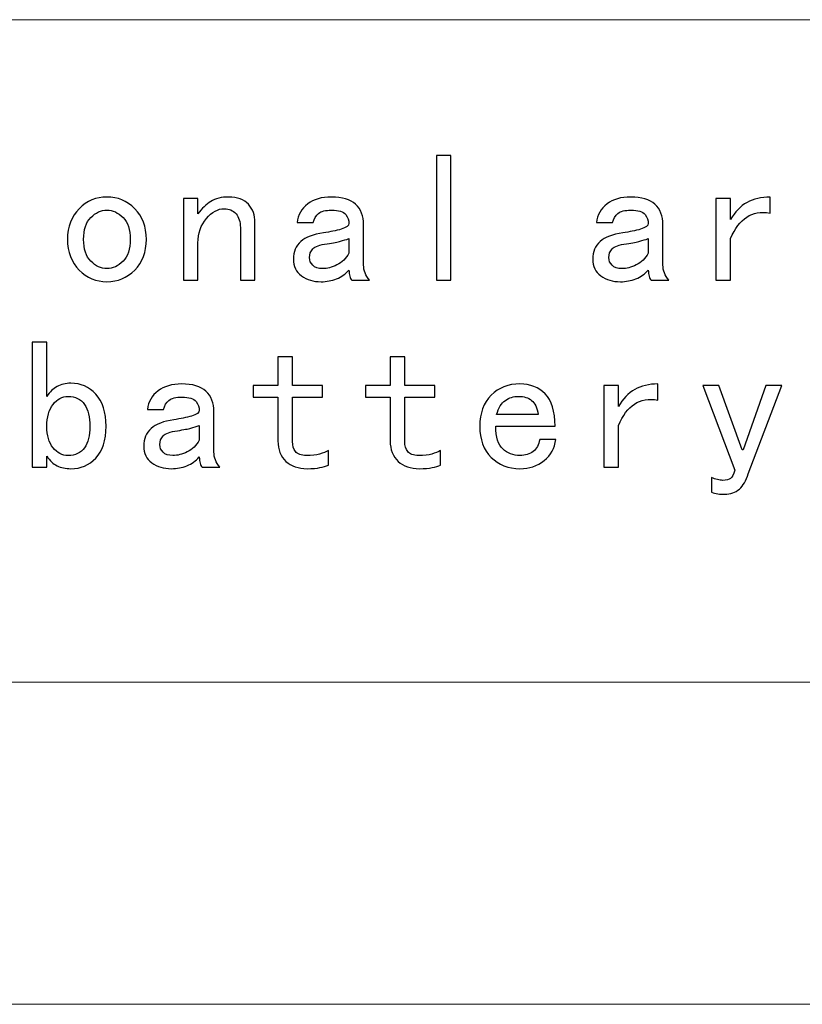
# Model space of a CAD drawing. Header units: millimetres. Extents: x -594 to 595, y -419 to 422.
# Tile 58 of 124: x -78 to -49, y 7 to 45. Entities that reach past the tile are written whole.
import ezdxf
from ezdxf.lldxf.tags import DXFTag

# ---------------------------------------------------------------- set-up
doc = ezdxf.new("R2010")
doc.units = ezdxf.units.MM
doc.header["$MEASUREMENT"] = 0
doc.layers.add('layer 1', color=7, linetype='Continuous')
tags = doc.linetypes.add('New Line180', pattern=[0.5, 0.2, -0.3]).pattern_tags.tags
tags[6:7] = [DXFTag(74, 4), DXFTag(75, 0), DXFTag(340, '0'), DXFTag(46, 1.0), DXFTag(50, 0.0), DXFTag(44, 0.0), DXFTag(45, 0.0)]
tags[4:5] = [DXFTag(74, 4), DXFTag(75, 0), DXFTag(340, '0'), DXFTag(46, 1.0), DXFTag(50, 0.0), DXFTag(44, 0.0), DXFTag(45, 0.0)]

msp = doc.modelspace()

# ---------------------------------------------------------------- linework, layer by layer
at = {"layer": 'layer 1', "color": 250, "linetype": 'New Line180', "lineweight": 20}
msp.add_open_spline([(-28.9669, 44.6382), (-28.9669, 44.6382), (-96.4305, 44.6382), (-96.4305, 44.6382), (-96.4305, 44.6382), (-96.4305, 44.6382), (-96.4305, 19.6382), (-96.4305, 19.6382), (-96.4305, 19.6382), (-96.4305, 19.6382), (-28.9669, 19.6382), (-28.9669, 19.6382), (-28.9669, 19.6382), (-28.9669, 19.6382), (-28.9669, 44.6382), (-28.9669, 44.6382)], degree=3, knots=[0, 0, 0, 0, 0.2, 0.2, 0.2, 0.2, 0.4, 0.4, 0.4, 0.4, 0.6, 0.6, 0.6, 0.6, 1, 1, 1, 1], dxfattribs=at)
at = {"layer": 'layer 1', "color": 250}
for points, knots in [([(-62.1371, 34.8043), (-62.1371, 34.8043), (-62.6886, 34.8043), (-62.6886, 34.8043), (-62.6886, 34.8043), (-62.6886, 34.8043), (-62.6886, 39.5174), (-62.6886, 39.5174), (-62.6886, 39.5174), (-62.6886, 39.5174), (-62.1371, 39.5174), (-62.1371, 39.5174), (-62.1371, 39.5174), (-62.1371, 39.5174), (-62.1371, 34.8043), (-62.1371, 34.8043)], [0, 0, 0, 0, 0.2, 0.2, 0.2, 0.2, 0.4, 0.4, 0.4, 0.4, 0.6, 0.6, 0.6, 0.6, 1, 1, 1, 1]), ([(-73.6249, 36.3483), (-73.6249, 35.8697), (-73.7719, 35.484), (-74.0659, 35.19), (-74.0659, 35.19), (-74.3598, 34.896), (-74.7091, 34.749), (-75.1124, 34.749), (-75.1124, 34.749), (-75.517, 34.749), (-75.8662, 34.896), (-76.1602, 35.19), (-76.1602, 35.19), (-76.4542, 35.484), (-76.6012, 35.8697), (-76.6012, 36.3483), (-76.6012, 36.3483), (-76.6012, 36.8257), (-76.4542, 37.2114), (-76.1602, 37.5054), (-76.1602, 37.5054), (-75.8662, 37.7994), (-75.517, 37.9464), (-75.1124, 37.9464), (-75.1124, 37.9464), (-74.7091, 37.9464), (-74.3598, 37.7994), (-74.0659, 37.5054), (-74.0659, 37.5054), (-73.7719, 37.2114), (-73.6249, 36.8257), (-73.6249, 36.3483)], [0, 0, 0, 0, 0.1111111, 0.1111111, 0.1111111, 0.1111111, 0.2222222, 0.2222222, 0.2222222, 0.2222222, 0.3333333, 0.3333333, 0.3333333, 0.3333333, 0.4444444, 0.4444444, 0.4444444, 0.4444444, 0.5555556, 0.5555556, 0.5555556, 0.5555556, 0.6666667, 0.6666667, 0.6666667, 0.6666667, 0.7777778, 0.7777778, 0.7777778, 0.7777778, 1, 1, 1, 1]), ([(-69.5291, 34.8043), (-69.5291, 34.8043), (-70.0806, 34.8043), (-70.0806, 34.8043), (-70.0806, 34.8043), (-70.0806, 34.8043), (-70.0806, 36.7893), (-70.0806, 36.7893), (-70.0806, 36.7893), (-70.0806, 37.0092), (-70.1359, 37.1844), (-70.2452, 37.3126), (-70.2452, 37.3126), (-70.3558, 37.4407), (-70.5027, 37.5054), (-70.6862, 37.5054), (-70.6862, 37.5054), (-70.9249, 37.5054), (-71.1507, 37.3819), (-71.3624, 37.1338), (-71.3624, 37.1338), (-71.5728, 36.8857), (-71.6787, 36.5776), (-71.6787, 36.2107), (-71.6787, 36.2107), (-71.6787, 36.2107), (-71.6787, 34.8043), (-71.6787, 34.8043), (-71.6787, 34.8043), (-71.6787, 34.8043), (-72.2302, 34.8043), (-72.2302, 34.8043), (-72.2302, 34.8043), (-72.2302, 34.8043), (-72.2302, 37.8911), (-72.2302, 37.8911), (-72.2302, 37.8911), (-72.2302, 37.8911), (-71.6787, 37.8911), (-71.6787, 37.8911), (-71.6787, 37.8911), (-71.6787, 37.8911), (-71.6787, 37.3126), (-71.6787, 37.3126), (-71.6787, 37.3126), (-71.5317, 37.5148), (-71.3706, 37.6712), (-71.1965, 37.7806), (-71.1965, 37.7806), (-71.0225, 37.8911), (-70.7967, 37.9464), (-70.5216, 37.9464), (-70.5216, 37.9464), (-70.1899, 37.9464), (-69.943, 37.8547), (-69.7772, 37.6712), (-69.7772, 37.6712), (-69.6114, 37.4866), (-69.5291, 37.2573), (-69.5291, 36.9821), (-69.5291, 36.9821), (-69.5291, 36.9821), (-69.5291, 34.8043), (-69.5291, 34.8043)], [0, 0, 0, 0, 0.0588235, 0.0588235, 0.0588235, 0.0588235, 0.1176471, 0.1176471, 0.1176471, 0.1176471, 0.1764706, 0.1764706, 0.1764706, 0.1764706, 0.2352941, 0.2352941, 0.2352941, 0.2352941, 0.2941176, 0.2941176, 0.2941176, 0.2941176, 0.3529412, 0.3529412, 0.3529412, 0.3529412, 0.4117647, 0.4117647, 0.4117647, 0.4117647, 0.4705882, 0.4705882, 0.4705882, 0.4705882, 0.5294118, 0.5294118, 0.5294118, 0.5294118, 0.5882353, 0.5882353, 0.5882353, 0.5882353, 0.6470588, 0.6470588, 0.6470588, 0.6470588, 0.7058824, 0.7058824, 0.7058824, 0.7058824, 0.7647059, 0.7647059, 0.7647059, 0.7647059, 0.8235294, 0.8235294, 0.8235294, 0.8235294, 0.8823529, 0.8823529, 0.8823529, 0.8823529, 1, 1, 1, 1]), ([(-65.2134, 34.8043), (-65.2134, 34.8043), (-65.8742, 34.8043), (-65.8742, 34.8043), (-65.8742, 34.8043), (-65.9107, 34.8407), (-65.9389, 34.8913), (-65.9565, 34.956), (-65.9565, 34.956), (-65.9754, 35.0207), (-65.9848, 35.0983), (-65.9848, 35.19), (-65.9848, 35.19), (-66.1129, 35.043), (-66.2693, 34.9336), (-66.4528, 34.8596), (-66.4528, 34.8596), (-66.6374, 34.7866), (-66.8303, 34.749), (-67.0325, 34.749), (-67.0325, 34.749), (-67.3265, 34.749), (-67.5735, 34.8231), (-67.7757, 34.9701), (-67.7757, 34.9701), (-67.978, 35.1171), (-68.0791, 35.3288), (-68.0791, 35.6039), (-68.0791, 35.6039), (-68.0791, 35.8791), (-67.9874, 36.1002), (-67.8039, 36.2648), (-67.8039, 36.2648), (-67.6205, 36.4306), (-67.3347, 36.5411), (-66.949, 36.5964), (-66.949, 36.5964), (-66.6915, 36.6329), (-66.4669, 36.6787), (-66.2741, 36.734), (-66.2741, 36.734), (-66.0812, 36.7893), (-65.9848, 36.8622), (-65.9848, 36.9539), (-65.9848, 36.9539), (-65.9848, 37.0644), (-66.0259, 37.175), (-66.1082, 37.2855), (-66.1082, 37.2855), (-66.1917, 37.3949), (-66.3705, 37.4501), (-66.6456, 37.4501), (-66.6456, 37.4501), (-66.8667, 37.4501), (-67.0278, 37.409), (-67.129, 37.3267), (-67.129, 37.3267), (-67.2301, 37.2432), (-67.2983, 37.1291), (-67.3347, 36.9821), (-67.3347, 36.9821), (-67.3347, 36.9821), (-67.9415, 36.9821), (-67.9415, 36.9821), (-67.9415, 36.9821), (-67.9051, 37.2761), (-67.771, 37.5101), (-67.5417, 37.6841), (-67.5417, 37.6841), (-67.3124, 37.8594), (-67.0137, 37.9464), (-66.6456, 37.9464), (-66.6456, 37.9464), (-66.2423, 37.9464), (-65.9389, 37.8547), (-65.7366, 37.6712), (-65.7366, 37.6712), (-65.5344, 37.4866), (-65.4333, 37.2302), (-65.4333, 36.8986), (-65.4333, 36.8986), (-65.4333, 36.8986), (-65.4333, 35.3828), (-65.4333, 35.3828), (-65.4333, 35.3828), (-65.4333, 35.2735), (-65.4156, 35.1724), (-65.378, 35.0806), (-65.378, 35.0806), (-65.3415, 34.9877), (-65.2863, 34.896), (-65.2134, 34.8043)], [0, 0, 0, 0, 0.0416667, 0.0416667, 0.0416667, 0.0416667, 0.0833333, 0.0833333, 0.0833333, 0.0833333, 0.125, 0.125, 0.125, 0.125, 0.1666667, 0.1666667, 0.1666667, 0.1666667, 0.2083333, 0.2083333, 0.2083333, 0.2083333, 0.25, 0.25, 0.25, 0.25, 0.2916667, 0.2916667, 0.2916667, 0.2916667, 0.3333333, 0.3333333, 0.3333333, 0.3333333, 0.375, 0.375, 0.375, 0.375, 0.4166667, 0.4166667, 0.4166667, 0.4166667, 0.4583333, 0.4583333, 0.4583333, 0.4583333, 0.5, 0.5, 0.5, 0.5, 0.5416667, 0.5416667, 0.5416667, 0.5416667, 0.5833333, 0.5833333, 0.5833333, 0.5833333, 0.625, 0.625, 0.625, 0.625, 0.6666667, 0.6666667, 0.6666667, 0.6666667, 0.7083333, 0.7083333, 0.7083333, 0.7083333, 0.75, 0.75, 0.75, 0.75, 0.7916667, 0.7916667, 0.7916667, 0.7916667, 0.8333333, 0.8333333, 0.8333333, 0.8333333, 0.875, 0.875, 0.875, 0.875, 0.9166667, 0.9166667, 0.9166667, 0.9166667, 1, 1, 1, 1]), ([(-53.9244, 34.8043), (-53.9244, 34.8043), (-54.5852, 34.8043), (-54.5852, 34.8043), (-54.5852, 34.8043), (-54.6217, 34.8407), (-54.6499, 34.8913), (-54.6675, 34.956), (-54.6675, 34.956), (-54.6864, 35.0207), (-54.6958, 35.0983), (-54.6958, 35.19), (-54.6958, 35.19), (-54.8239, 35.043), (-54.9803, 34.9336), (-55.1638, 34.8596), (-55.1638, 34.8596), (-55.3484, 34.7866), (-55.5413, 34.749), (-55.7435, 34.749), (-55.7435, 34.749), (-56.0375, 34.749), (-56.2845, 34.8231), (-56.4867, 34.9701), (-56.4867, 34.9701), (-56.689, 35.1171), (-56.7901, 35.3288), (-56.7901, 35.6039), (-56.7901, 35.6039), (-56.7901, 35.8791), (-56.6984, 36.1002), (-56.5149, 36.2648), (-56.5149, 36.2648), (-56.3315, 36.4306), (-56.0457, 36.5411), (-55.66, 36.5964), (-55.66, 36.5964), (-55.4025, 36.6329), (-55.1779, 36.6787), (-54.9851, 36.734), (-54.9851, 36.734), (-54.7922, 36.7893), (-54.6958, 36.8622), (-54.6958, 36.9539), (-54.6958, 36.9539), (-54.6958, 37.0644), (-54.7369, 37.175), (-54.8192, 37.2855), (-54.8192, 37.2855), (-54.9027, 37.3949), (-55.0815, 37.4501), (-55.3566, 37.4501), (-55.3566, 37.4501), (-55.5777, 37.4501), (-55.7388, 37.409), (-55.84, 37.3267), (-55.84, 37.3267), (-55.9411, 37.2432), (-56.0093, 37.1291), (-56.0457, 36.9821), (-56.0457, 36.9821), (-56.0457, 36.9821), (-56.6525, 36.9821), (-56.6525, 36.9821), (-56.6525, 36.9821), (-56.6161, 37.2761), (-56.482, 37.5101), (-56.2527, 37.6841), (-56.2527, 37.6841), (-56.0234, 37.8594), (-55.7247, 37.9464), (-55.3566, 37.9464), (-55.3566, 37.9464), (-54.9533, 37.9464), (-54.6499, 37.8547), (-54.4476, 37.6712), (-54.4476, 37.6712), (-54.2454, 37.4866), (-54.1443, 37.2302), (-54.1443, 36.8986), (-54.1443, 36.8986), (-54.1443, 36.8986), (-54.1443, 35.3828), (-54.1443, 35.3828), (-54.1443, 35.3828), (-54.1443, 35.2735), (-54.1266, 35.1724), (-54.089, 35.0806), (-54.089, 35.0806), (-54.0525, 34.9877), (-53.9973, 34.896), (-53.9244, 34.8043)], [0, 0, 0, 0, 0.0416667, 0.0416667, 0.0416667, 0.0416667, 0.0833333, 0.0833333, 0.0833333, 0.0833333, 0.125, 0.125, 0.125, 0.125, 0.1666667, 0.1666667, 0.1666667, 0.1666667, 0.2083333, 0.2083333, 0.2083333, 0.2083333, 0.25, 0.25, 0.25, 0.25, 0.2916667, 0.2916667, 0.2916667, 0.2916667, 0.3333333, 0.3333333, 0.3333333, 0.3333333, 0.375, 0.375, 0.375, 0.375, 0.4166667, 0.4166667, 0.4166667, 0.4166667, 0.4583333, 0.4583333, 0.4583333, 0.4583333, 0.5, 0.5, 0.5, 0.5, 0.5416667, 0.5416667, 0.5416667, 0.5416667, 0.5833333, 0.5833333, 0.5833333, 0.5833333, 0.625, 0.625, 0.625, 0.625, 0.6666667, 0.6666667, 0.6666667, 0.6666667, 0.7083333, 0.7083333, 0.7083333, 0.7083333, 0.75, 0.75, 0.75, 0.75, 0.7916667, 0.7916667, 0.7916667, 0.7916667, 0.8333333, 0.8333333, 0.8333333, 0.8333333, 0.875, 0.875, 0.875, 0.875, 0.9166667, 0.9166667, 0.9166667, 0.9166667, 1, 1, 1, 1]), ([(-50.1037, 37.3396), (-50.453, 37.3949), (-50.7469, 37.3443), (-50.9857, 37.1891), (-50.9857, 37.1891), (-51.2244, 37.0327), (-51.4266, 36.761), (-51.5924, 36.3753), (-51.5924, 36.3753), (-51.5924, 36.3753), (-51.5924, 34.8043), (-51.5924, 34.8043), (-51.5924, 34.8043), (-51.5924, 34.8043), (-52.144, 34.8043), (-52.144, 34.8043), (-52.144, 34.8043), (-52.144, 34.8043), (-52.144, 37.8911), (-52.144, 37.8911), (-52.144, 37.8911), (-52.144, 37.8911), (-51.5924, 37.8911), (-51.5924, 37.8911), (-51.5924, 37.8911), (-51.5924, 37.8911), (-51.5924, 37.0927), (-51.5924, 37.0927), (-51.5924, 37.0927), (-51.4266, 37.3866), (-51.2197, 37.6018), (-50.9727, 37.7394), (-50.9727, 37.7394), (-50.7246, 37.877), (-50.4341, 37.9464), (-50.1037, 37.9464), (-50.1037, 37.9464), (-50.1037, 37.9464), (-50.1037, 37.3396), (-50.1037, 37.3396)], [0, 0, 0, 0, 0.0909091, 0.0909091, 0.0909091, 0.0909091, 0.1818182, 0.1818182, 0.1818182, 0.1818182, 0.2727273, 0.2727273, 0.2727273, 0.2727273, 0.3636364, 0.3636364, 0.3636364, 0.3636364, 0.4545455, 0.4545455, 0.4545455, 0.4545455, 0.5454545, 0.5454545, 0.5454545, 0.5454545, 0.6363636, 0.6363636, 0.6363636, 0.6363636, 0.7272727, 0.7272727, 0.7272727, 0.7272727, 0.8181818, 0.8181818, 0.8181818, 0.8181818, 1, 1, 1, 1]), ([(-74.2305, 36.3483), (-74.2305, 36.7152), (-74.3234, 36.9915), (-74.5068, 37.175), (-74.5068, 37.175), (-74.6903, 37.3584), (-74.8925, 37.4501), (-75.1124, 37.4501), (-75.1124, 37.4501), (-75.3335, 37.4501), (-75.5358, 37.3584), (-75.7192, 37.175), (-75.7192, 37.175), (-75.9027, 36.9915), (-75.9944, 36.7152), (-75.9944, 36.3483), (-75.9944, 36.3483), (-75.9944, 35.9802), (-75.9027, 35.705), (-75.7192, 35.5216), (-75.7192, 35.5216), (-75.5358, 35.337), (-75.3335, 35.2453), (-75.1124, 35.2453), (-75.1124, 35.2453), (-74.8925, 35.2453), (-74.6903, 35.337), (-74.5068, 35.5216), (-74.5068, 35.5216), (-74.3234, 35.705), (-74.2305, 35.9802), (-74.2305, 36.3483)], [0, 0, 0, 0, 0.1111111, 0.1111111, 0.1111111, 0.1111111, 0.2222222, 0.2222222, 0.2222222, 0.2222222, 0.3333333, 0.3333333, 0.3333333, 0.3333333, 0.4444444, 0.4444444, 0.4444444, 0.4444444, 0.5555556, 0.5555556, 0.5555556, 0.5555556, 0.6666667, 0.6666667, 0.6666667, 0.6666667, 0.7777778, 0.7777778, 0.7777778, 0.7777778, 1, 1, 1, 1]), ([(-65.9848, 35.8238), (-65.9848, 35.8238), (-65.9848, 36.3753), (-65.9848, 36.3753), (-65.9848, 36.3753), (-66.0953, 36.3389), (-66.2011, 36.3071), (-66.3011, 36.2789), (-66.3011, 36.2789), (-66.4022, 36.2519), (-66.5727, 36.2189), (-66.8115, 36.1825), (-66.8115, 36.1825), (-67.0866, 36.146), (-67.2665, 36.0813), (-67.3489, 35.9896), (-67.3489, 35.9896), (-67.4312, 35.8979), (-67.4735, 35.7874), (-67.4735, 35.6592), (-67.4735, 35.6592), (-67.4735, 35.5487), (-67.4312, 35.4522), (-67.3489, 35.3699), (-67.3489, 35.3699), (-67.2665, 35.2864), (-67.1419, 35.2453), (-66.9773, 35.2453), (-66.9773, 35.2453), (-66.8115, 35.2453), (-66.6327, 35.2911), (-66.4399, 35.3828), (-66.4399, 35.3828), (-66.247, 35.4757), (-66.0953, 35.6227), (-65.9848, 35.8238)], [0, 0, 0, 0, 0.1, 0.1, 0.1, 0.1, 0.2, 0.2, 0.2, 0.2, 0.3, 0.3, 0.3, 0.3, 0.4, 0.4, 0.4, 0.4, 0.5, 0.5, 0.5, 0.5, 0.6, 0.6, 0.6, 0.6, 0.7, 0.7, 0.7, 0.7, 0.8, 0.8, 0.8, 0.8, 1, 1, 1, 1]), ([(-54.6958, 35.8238), (-54.6958, 35.8238), (-54.6958, 36.3753), (-54.6958, 36.3753), (-54.6958, 36.3753), (-54.8063, 36.3389), (-54.9121, 36.3071), (-55.0121, 36.2789), (-55.0121, 36.2789), (-55.1132, 36.2519), (-55.2837, 36.2189), (-55.5225, 36.1825), (-55.5225, 36.1825), (-55.7976, 36.146), (-55.9775, 36.0813), (-56.0599, 35.9896), (-56.0599, 35.9896), (-56.1422, 35.8979), (-56.1845, 35.7874), (-56.1845, 35.6592), (-56.1845, 35.6592), (-56.1845, 35.5487), (-56.1422, 35.4522), (-56.0599, 35.3699), (-56.0599, 35.3699), (-55.9775, 35.2864), (-55.8529, 35.2453), (-55.6883, 35.2453), (-55.6883, 35.2453), (-55.5225, 35.2453), (-55.3437, 35.2911), (-55.1509, 35.3828), (-55.1509, 35.3828), (-54.958, 35.4757), (-54.8063, 35.6227), (-54.6958, 35.8238)], [0, 0, 0, 0, 0.1, 0.1, 0.1, 0.1, 0.2, 0.2, 0.2, 0.2, 0.3, 0.3, 0.3, 0.3, 0.4, 0.4, 0.4, 0.4, 0.5, 0.5, 0.5, 0.5, 0.6, 0.6, 0.6, 0.6, 0.7, 0.7, 0.7, 0.7, 0.8, 0.8, 0.8, 0.8, 1, 1, 1, 1]), ([(-75.1466, 29.2927), (-75.1466, 28.76), (-75.2748, 28.3602), (-75.5323, 28.0932), (-75.5323, 28.0932), (-75.7887, 27.8275), (-76.1015, 27.6934), (-76.4696, 27.6934), (-76.4696, 27.6934), (-76.6706, 27.6934), (-76.8459, 27.731), (-76.9928, 27.804), (-76.9928, 27.804), (-77.1398, 27.878), (-77.268, 27.9968), (-77.3785, 28.1626), (-77.3785, 28.1626), (-77.3785, 28.1626), (-77.3785, 27.7487), (-77.3785, 27.7487), (-77.3785, 27.7487), (-77.3785, 27.7487), (-77.9301, 27.7487), (-77.9301, 27.7487), (-77.9301, 27.7487), (-77.9301, 27.7487), (-77.9301, 32.4618), (-77.9301, 32.4618), (-77.9301, 32.4618), (-77.9301, 32.4618), (-77.3785, 32.4618), (-77.3785, 32.4618), (-77.3785, 32.4618), (-77.3785, 32.4618), (-77.3785, 30.4228), (-77.3785, 30.4228), (-77.3785, 30.4228), (-77.268, 30.5874), (-77.1398, 30.712), (-76.9928, 30.7944), (-76.9928, 30.7944), (-76.8459, 30.8767), (-76.6706, 30.919), (-76.4696, 30.919), (-76.4696, 30.919), (-76.1015, 30.919), (-75.7887, 30.7802), (-75.5323, 30.5051), (-75.5323, 30.5051), (-75.2748, 30.2299), (-75.1466, 29.8254), (-75.1466, 29.2927)], [0, 0, 0, 0, 0.0714286, 0.0714286, 0.0714286, 0.0714286, 0.1428571, 0.1428571, 0.1428571, 0.1428571, 0.2142857, 0.2142857, 0.2142857, 0.2142857, 0.2857143, 0.2857143, 0.2857143, 0.2857143, 0.3571429, 0.3571429, 0.3571429, 0.3571429, 0.4285714, 0.4285714, 0.4285714, 0.4285714, 0.5, 0.5, 0.5, 0.5, 0.5714286, 0.5714286, 0.5714286, 0.5714286, 0.6428571, 0.6428571, 0.6428571, 0.6428571, 0.7142857, 0.7142857, 0.7142857, 0.7142857, 0.7857143, 0.7857143, 0.7857143, 0.7857143, 0.8571429, 0.8571429, 0.8571429, 0.8571429, 1, 1, 1, 1]), ([(-66.7621, 27.8322), (-66.8539, 27.7945), (-66.9597, 27.7628), (-67.0785, 27.7346), (-67.0785, 27.7346), (-67.1984, 27.7075), (-67.3595, 27.6934), (-67.5618, 27.6934), (-67.5618, 27.6934), (-67.8922, 27.6934), (-68.158, 27.7851), (-68.3602, 27.9698), (-68.3602, 27.9698), (-68.5625, 28.1532), (-68.6636, 28.4107), (-68.6636, 28.7412), (-68.6636, 28.7412), (-68.6636, 28.7412), (-68.6636, 30.3945), (-68.6636, 30.3945), (-68.6636, 30.3945), (-68.6636, 30.3945), (-69.6008, 30.3945), (-69.6008, 30.3945), (-69.6008, 30.3945), (-69.6008, 30.3945), (-69.6008, 30.8355), (-69.6008, 30.8355), (-69.6008, 30.8355), (-69.6008, 30.8355), (-68.6636, 30.8355), (-68.6636, 30.8355), (-68.6636, 30.8355), (-68.6636, 30.8355), (-68.6636, 31.9103), (-68.6636, 31.9103), (-68.6636, 31.9103), (-68.6636, 31.9103), (-68.1121, 31.9103), (-68.1121, 31.9103), (-68.1121, 31.9103), (-68.1121, 31.9103), (-68.1121, 30.8355), (-68.1121, 30.8355), (-68.1121, 30.8355), (-68.1121, 30.8355), (-66.982, 30.8355), (-66.982, 30.8355), (-66.982, 30.8355), (-66.982, 30.8355), (-66.982, 30.3945), (-66.982, 30.3945), (-66.982, 30.3945), (-66.982, 30.3945), (-68.1121, 30.3945), (-68.1121, 30.3945), (-68.1121, 30.3945), (-68.1121, 30.3945), (-68.1121, 28.7141), (-68.1121, 28.7141), (-68.1121, 28.7141), (-68.1121, 28.5671), (-68.0757, 28.4425), (-68.0028, 28.3414), (-68.0028, 28.3414), (-67.9287, 28.2402), (-67.7911, 28.1897), (-67.5888, 28.1897), (-67.5888, 28.1897), (-67.3866, 28.1897), (-67.2208, 28.2085), (-67.0926, 28.2449), (-67.0926, 28.2449), (-66.9644, 28.2814), (-66.8539, 28.3272), (-66.7621, 28.3825), (-66.7621, 28.3825), (-66.7621, 28.3825), (-66.7621, 27.8322), (-66.7621, 27.8322)], [0, 0, 0, 0, 0.047619, 0.047619, 0.047619, 0.047619, 0.0952381, 0.0952381, 0.0952381, 0.0952381, 0.1428571, 0.1428571, 0.1428571, 0.1428571, 0.1904762, 0.1904762, 0.1904762, 0.1904762, 0.2380952, 0.2380952, 0.2380952, 0.2380952, 0.2857143, 0.2857143, 0.2857143, 0.2857143, 0.3333333, 0.3333333, 0.3333333, 0.3333333, 0.3809524, 0.3809524, 0.3809524, 0.3809524, 0.4285714, 0.4285714, 0.4285714, 0.4285714, 0.4761905, 0.4761905, 0.4761905, 0.4761905, 0.5238095, 0.5238095, 0.5238095, 0.5238095, 0.5714286, 0.5714286, 0.5714286, 0.5714286, 0.6190476, 0.6190476, 0.6190476, 0.6190476, 0.6666667, 0.6666667, 0.6666667, 0.6666667, 0.7142857, 0.7142857, 0.7142857, 0.7142857, 0.7619048, 0.7619048, 0.7619048, 0.7619048, 0.8095238, 0.8095238, 0.8095238, 0.8095238, 0.8571429, 0.8571429, 0.8571429, 0.8571429, 0.9047619, 0.9047619, 0.9047619, 0.9047619, 1, 1, 1, 1]), ([(-62.5287, 27.8322), (-62.6205, 27.7945), (-62.7263, 27.7628), (-62.8451, 27.7346), (-62.8451, 27.7346), (-62.965, 27.7075), (-63.1261, 27.6934), (-63.3284, 27.6934), (-63.3284, 27.6934), (-63.6588, 27.6934), (-63.9246, 27.7851), (-64.1268, 27.9698), (-64.1268, 27.9698), (-64.3291, 28.1532), (-64.4302, 28.4107), (-64.4302, 28.7412), (-64.4302, 28.7412), (-64.4302, 28.7412), (-64.4302, 30.3945), (-64.4302, 30.3945), (-64.4302, 30.3945), (-64.4302, 30.3945), (-65.3674, 30.3945), (-65.3674, 30.3945), (-65.3674, 30.3945), (-65.3674, 30.3945), (-65.3674, 30.8355), (-65.3674, 30.8355), (-65.3674, 30.8355), (-65.3674, 30.8355), (-64.4302, 30.8355), (-64.4302, 30.8355), (-64.4302, 30.8355), (-64.4302, 30.8355), (-64.4302, 31.9103), (-64.4302, 31.9103), (-64.4302, 31.9103), (-64.4302, 31.9103), (-63.8787, 31.9103), (-63.8787, 31.9103), (-63.8787, 31.9103), (-63.8787, 31.9103), (-63.8787, 30.8355), (-63.8787, 30.8355), (-63.8787, 30.8355), (-63.8787, 30.8355), (-62.7486, 30.8355), (-62.7486, 30.8355), (-62.7486, 30.8355), (-62.7486, 30.8355), (-62.7486, 30.3945), (-62.7486, 30.3945), (-62.7486, 30.3945), (-62.7486, 30.3945), (-63.8787, 30.3945), (-63.8787, 30.3945), (-63.8787, 30.3945), (-63.8787, 30.3945), (-63.8787, 28.7141), (-63.8787, 28.7141), (-63.8787, 28.7141), (-63.8787, 28.5671), (-63.8423, 28.4425), (-63.7694, 28.3414), (-63.7694, 28.3414), (-63.6953, 28.2402), (-63.5577, 28.1897), (-63.3554, 28.1897), (-63.3554, 28.1897), (-63.1532, 28.1897), (-62.9874, 28.2085), (-62.8592, 28.2449), (-62.8592, 28.2449), (-62.731, 28.2814), (-62.6205, 28.3272), (-62.5287, 28.3825), (-62.5287, 28.3825), (-62.5287, 28.3825), (-62.5287, 27.8322), (-62.5287, 27.8322)], [0, 0, 0, 0, 0.047619, 0.047619, 0.047619, 0.047619, 0.0952381, 0.0952381, 0.0952381, 0.0952381, 0.1428571, 0.1428571, 0.1428571, 0.1428571, 0.1904762, 0.1904762, 0.1904762, 0.1904762, 0.2380952, 0.2380952, 0.2380952, 0.2380952, 0.2857143, 0.2857143, 0.2857143, 0.2857143, 0.3333333, 0.3333333, 0.3333333, 0.3333333, 0.3809524, 0.3809524, 0.3809524, 0.3809524, 0.4285714, 0.4285714, 0.4285714, 0.4285714, 0.4761905, 0.4761905, 0.4761905, 0.4761905, 0.5238095, 0.5238095, 0.5238095, 0.5238095, 0.5714286, 0.5714286, 0.5714286, 0.5714286, 0.6190476, 0.6190476, 0.6190476, 0.6190476, 0.6666667, 0.6666667, 0.6666667, 0.6666667, 0.7142857, 0.7142857, 0.7142857, 0.7142857, 0.7619048, 0.7619048, 0.7619048, 0.7619048, 0.8095238, 0.8095238, 0.8095238, 0.8095238, 0.8571429, 0.8571429, 0.8571429, 0.8571429, 0.9047619, 0.9047619, 0.9047619, 0.9047619, 1, 1, 1, 1]), ([(-70.858, 27.7487), (-70.858, 27.7487), (-71.5188, 27.7487), (-71.5188, 27.7487), (-71.5188, 27.7487), (-71.5553, 27.7851), (-71.5835, 27.8357), (-71.6011, 27.9004), (-71.6011, 27.9004), (-71.62, 27.9651), (-71.6294, 28.0427), (-71.6294, 28.1344), (-71.6294, 28.1344), (-71.7575, 27.9874), (-71.9139, 27.878), (-72.0974, 27.804), (-72.0974, 27.804), (-72.282, 27.731), (-72.4749, 27.6934), (-72.6771, 27.6934), (-72.6771, 27.6934), (-72.9711, 27.6934), (-73.2181, 27.7675), (-73.4203, 27.9145), (-73.4203, 27.9145), (-73.6226, 28.0615), (-73.7237, 28.2732), (-73.7237, 28.5483), (-73.7237, 28.5483), (-73.7237, 28.8235), (-73.632, 29.0446), (-73.4485, 29.2092), (-73.4485, 29.2092), (-73.2651, 29.375), (-72.9793, 29.4855), (-72.5936, 29.5408), (-72.5936, 29.5408), (-72.3361, 29.5773), (-72.1115, 29.6231), (-71.9187, 29.6784), (-71.9187, 29.6784), (-71.7258, 29.7337), (-71.6294, 29.8066), (-71.6294, 29.8983), (-71.6294, 29.8983), (-71.6294, 30.0088), (-71.6705, 30.1194), (-71.7528, 30.2299), (-71.7528, 30.2299), (-71.8363, 30.3393), (-72.0151, 30.3945), (-72.2902, 30.3945), (-72.2902, 30.3945), (-72.5113, 30.3945), (-72.6724, 30.3534), (-72.7736, 30.2711), (-72.7736, 30.2711), (-72.8747, 30.1876), (-72.9429, 30.0735), (-72.9793, 29.9265), (-72.9793, 29.9265), (-72.9793, 29.9265), (-73.5861, 29.9265), (-73.5861, 29.9265), (-73.5861, 29.9265), (-73.5497, 30.2205), (-73.4156, 30.4545), (-73.1863, 30.6285), (-73.1863, 30.6285), (-72.957, 30.8038), (-72.6583, 30.8908), (-72.2902, 30.8908), (-72.2902, 30.8908), (-71.8869, 30.8908), (-71.5835, 30.7991), (-71.3812, 30.6156), (-71.3812, 30.6156), (-71.179, 30.431), (-71.0779, 30.1746), (-71.0779, 29.843), (-71.0779, 29.843), (-71.0779, 29.843), (-71.0779, 28.3272), (-71.0779, 28.3272), (-71.0779, 28.3272), (-71.0779, 28.2179), (-71.0602, 28.1168), (-71.0226, 28.025), (-71.0226, 28.025), (-70.9861, 27.9321), (-70.9309, 27.8404), (-70.858, 27.7487)], [0, 0, 0, 0, 0.0416667, 0.0416667, 0.0416667, 0.0416667, 0.0833333, 0.0833333, 0.0833333, 0.0833333, 0.125, 0.125, 0.125, 0.125, 0.1666667, 0.1666667, 0.1666667, 0.1666667, 0.2083333, 0.2083333, 0.2083333, 0.2083333, 0.25, 0.25, 0.25, 0.25, 0.2916667, 0.2916667, 0.2916667, 0.2916667, 0.3333333, 0.3333333, 0.3333333, 0.3333333, 0.375, 0.375, 0.375, 0.375, 0.4166667, 0.4166667, 0.4166667, 0.4166667, 0.4583333, 0.4583333, 0.4583333, 0.4583333, 0.5, 0.5, 0.5, 0.5, 0.5416667, 0.5416667, 0.5416667, 0.5416667, 0.5833333, 0.5833333, 0.5833333, 0.5833333, 0.625, 0.625, 0.625, 0.625, 0.6666667, 0.6666667, 0.6666667, 0.6666667, 0.7083333, 0.7083333, 0.7083333, 0.7083333, 0.75, 0.75, 0.75, 0.75, 0.7916667, 0.7916667, 0.7916667, 0.7916667, 0.8333333, 0.8333333, 0.8333333, 0.8333333, 0.875, 0.875, 0.875, 0.875, 0.9166667, 0.9166667, 0.9166667, 0.9166667, 1, 1, 1, 1]), ([(-58.1848, 28.7964), (-58.2213, 28.466), (-58.3683, 28.1991), (-58.6258, 27.9968), (-58.6258, 27.9968), (-58.8833, 27.7945), (-59.1867, 27.6934), (-59.536, 27.6934), (-59.536, 27.6934), (-59.9769, 27.6934), (-60.3391, 27.8357), (-60.6237, 28.1215), (-60.6237, 28.1215), (-60.9094, 28.406), (-61.0517, 28.7964), (-61.0517, 29.2927), (-61.0517, 29.2927), (-61.0517, 29.7889), (-60.9094, 30.1793), (-60.6237, 30.4639), (-60.6237, 30.4639), (-60.3391, 30.7485), (-59.9769, 30.8908), (-59.536, 30.8908), (-59.536, 30.8908), (-59.1491, 30.8908), (-58.8327, 30.7673), (-58.5846, 30.5192), (-58.5846, 30.5192), (-58.3365, 30.2711), (-58.213, 29.8618), (-58.213, 29.2927), (-58.213, 29.2927), (-58.213, 29.2927), (-60.4449, 29.2927), (-60.4449, 29.2927), (-60.4449, 29.2927), (-60.4449, 28.8882), (-60.3579, 28.6036), (-60.1827, 28.4378), (-60.1827, 28.4378), (-60.0087, 28.2732), (-59.7923, 28.1897), (-59.536, 28.1897), (-59.536, 28.1897), (-59.3337, 28.1897), (-59.1679, 28.2402), (-59.0397, 28.3414), (-59.0397, 28.3414), (-58.9104, 28.4425), (-58.828, 28.5942), (-58.7916, 28.7964), (-58.7916, 28.7964), (-58.7916, 28.7964), (-58.1848, 28.7964), (-58.1848, 28.7964)], [0, 0, 0, 0, 0.0666667, 0.0666667, 0.0666667, 0.0666667, 0.1333333, 0.1333333, 0.1333333, 0.1333333, 0.2, 0.2, 0.2, 0.2, 0.2666667, 0.2666667, 0.2666667, 0.2666667, 0.3333333, 0.3333333, 0.3333333, 0.3333333, 0.4, 0.4, 0.4, 0.4, 0.4666667, 0.4666667, 0.4666667, 0.4666667, 0.5333333, 0.5333333, 0.5333333, 0.5333333, 0.6, 0.6, 0.6, 0.6, 0.6666667, 0.6666667, 0.6666667, 0.6666667, 0.7333333, 0.7333333, 0.7333333, 0.7333333, 0.8, 0.8, 0.8, 0.8, 0.8666667, 0.8666667, 0.8666667, 0.8666667, 1, 1, 1, 1]), ([(-54.3371, 30.284), (-54.6864, 30.3393), (-54.9803, 30.2887), (-55.2191, 30.1335), (-55.2191, 30.1335), (-55.4578, 29.9771), (-55.66, 29.7054), (-55.8258, 29.3197), (-55.8258, 29.3197), (-55.8258, 29.3197), (-55.8258, 27.7487), (-55.8258, 27.7487), (-55.8258, 27.7487), (-55.8258, 27.7487), (-56.3774, 27.7487), (-56.3774, 27.7487), (-56.3774, 27.7487), (-56.3774, 27.7487), (-56.3774, 30.8355), (-56.3774, 30.8355), (-56.3774, 30.8355), (-56.3774, 30.8355), (-55.8258, 30.8355), (-55.8258, 30.8355), (-55.8258, 30.8355), (-55.8258, 30.8355), (-55.8258, 30.0371), (-55.8258, 30.0371), (-55.8258, 30.0371), (-55.66, 30.331), (-55.4531, 30.5462), (-55.2061, 30.6838), (-55.2061, 30.6838), (-54.958, 30.8214), (-54.6675, 30.8908), (-54.3371, 30.8908), (-54.3371, 30.8908), (-54.3371, 30.8908), (-54.3371, 30.284), (-54.3371, 30.284)], [0, 0, 0, 0, 0.0909091, 0.0909091, 0.0909091, 0.0909091, 0.1818182, 0.1818182, 0.1818182, 0.1818182, 0.2727273, 0.2727273, 0.2727273, 0.2727273, 0.3636364, 0.3636364, 0.3636364, 0.3636364, 0.4545455, 0.4545455, 0.4545455, 0.4545455, 0.5454545, 0.5454545, 0.5454545, 0.5454545, 0.6363636, 0.6363636, 0.6363636, 0.6363636, 0.7272727, 0.7272727, 0.7272727, 0.7272727, 0.8181818, 0.8181818, 0.8181818, 0.8181818, 1, 1, 1, 1]), ([(-49.6627, 30.8355), (-49.6627, 30.8355), (-50.9304, 27.5006), (-50.9304, 27.5006), (-50.9304, 27.5006), (-51.0045, 27.2442), (-51.115, 27.0502), (-51.262, 26.922), (-51.262, 26.922), (-51.409, 26.7938), (-51.5924, 26.7291), (-51.8123, 26.7291), (-51.8123, 26.7291), (-51.9041, 26.7291), (-51.9923, 26.7339), (-52.0746, 26.7433), (-52.0746, 26.7433), (-52.1569, 26.7527), (-52.2357, 26.775), (-52.3086, 26.8115), (-52.3086, 26.8115), (-52.3086, 26.8115), (-52.3086, 27.363), (-52.3086, 27.363), (-52.3086, 27.363), (-52.2357, 27.3265), (-52.1616, 27.2983), (-52.0887, 27.2807), (-52.0887, 27.2807), (-52.0146, 27.2618), (-51.9511, 27.2524), (-51.8958, 27.2524), (-51.8958, 27.2524), (-51.7488, 27.2524), (-51.6477, 27.276), (-51.5924, 27.3218), (-51.5924, 27.3218), (-51.5372, 27.3677), (-51.4819, 27.4735), (-51.4266, 27.6381), (-51.4266, 27.6381), (-51.4266, 27.6381), (-52.639, 30.8355), (-52.639, 30.8355), (-52.639, 30.8355), (-52.639, 30.8355), (-52.0334, 30.8355), (-52.0334, 30.8355), (-52.0334, 30.8355), (-52.0334, 30.8355), (-51.1515, 28.4107), (-51.1515, 28.4107), (-51.1515, 28.4107), (-51.1515, 28.4107), (-51.1232, 28.4107), (-51.1232, 28.4107), (-51.1232, 28.4107), (-51.1232, 28.4107), (-50.2695, 30.8355), (-50.2695, 30.8355), (-50.2695, 30.8355), (-50.2695, 30.8355), (-49.6627, 30.8355), (-49.6627, 30.8355)], [0, 0, 0, 0, 0.0588235, 0.0588235, 0.0588235, 0.0588235, 0.1176471, 0.1176471, 0.1176471, 0.1176471, 0.1764706, 0.1764706, 0.1764706, 0.1764706, 0.2352941, 0.2352941, 0.2352941, 0.2352941, 0.2941176, 0.2941176, 0.2941176, 0.2941176, 0.3529412, 0.3529412, 0.3529412, 0.3529412, 0.4117647, 0.4117647, 0.4117647, 0.4117647, 0.4705882, 0.4705882, 0.4705882, 0.4705882, 0.5294118, 0.5294118, 0.5294118, 0.5294118, 0.5882353, 0.5882353, 0.5882353, 0.5882353, 0.6470588, 0.6470588, 0.6470588, 0.6470588, 0.7058824, 0.7058824, 0.7058824, 0.7058824, 0.7647059, 0.7647059, 0.7647059, 0.7647059, 0.8235294, 0.8235294, 0.8235294, 0.8235294, 0.8823529, 0.8823529, 0.8823529, 0.8823529, 1, 1, 1, 1]), ([(-75.7522, 29.2927), (-75.7522, 29.6419), (-75.8216, 29.9171), (-75.9592, 30.1194), (-75.9592, 30.1194), (-76.0968, 30.3216), (-76.3037, 30.4228), (-76.5789, 30.4228), (-76.5789, 30.4228), (-76.8, 30.4228), (-76.9881, 30.3216), (-77.1445, 30.1194), (-77.1445, 30.1194), (-77.3009, 29.9171), (-77.3785, 29.6419), (-77.3785, 29.2927), (-77.3785, 29.2927), (-77.3785, 28.9434), (-77.3009, 28.6718), (-77.1445, 28.4789), (-77.1445, 28.4789), (-76.9881, 28.2861), (-76.8, 28.1897), (-76.5789, 28.1897), (-76.5789, 28.1897), (-76.3037, 28.1897), (-76.0968, 28.2861), (-75.9592, 28.4789), (-75.9592, 28.4789), (-75.8216, 28.6718), (-75.7522, 28.9434), (-75.7522, 29.2927)], [0, 0, 0, 0, 0.1111111, 0.1111111, 0.1111111, 0.1111111, 0.2222222, 0.2222222, 0.2222222, 0.2222222, 0.3333333, 0.3333333, 0.3333333, 0.3333333, 0.4444444, 0.4444444, 0.4444444, 0.4444444, 0.5555556, 0.5555556, 0.5555556, 0.5555556, 0.6666667, 0.6666667, 0.6666667, 0.6666667, 0.7777778, 0.7777778, 0.7777778, 0.7777778, 1, 1, 1, 1]), ([(-58.8469, 29.7337), (-58.8833, 29.99), (-58.9656, 30.1699), (-59.095, 30.2711), (-59.095, 30.2711), (-59.2232, 30.3722), (-59.389, 30.4228), (-59.59, 30.4228), (-59.59, 30.4228), (-59.7747, 30.4228), (-59.9393, 30.3722), (-60.0863, 30.2711), (-60.0863, 30.2711), (-60.2333, 30.1699), (-60.3438, 29.99), (-60.4179, 29.7337), (-60.4179, 29.7337), (-60.4179, 29.7337), (-58.8469, 29.7337), (-58.8469, 29.7337)], [0, 0, 0, 0, 0.1666667, 0.1666667, 0.1666667, 0.1666667, 0.3333333, 0.3333333, 0.3333333, 0.3333333, 0.5, 0.5, 0.5, 0.5, 0.6666667, 0.6666667, 0.6666667, 0.6666667, 1, 1, 1, 1]), ([(-71.6294, 28.7682), (-71.6294, 28.7682), (-71.6294, 29.3197), (-71.6294, 29.3197), (-71.6294, 29.3197), (-71.7399, 29.2833), (-71.8457, 29.2515), (-71.9457, 29.2233), (-71.9457, 29.2233), (-72.0468, 29.1963), (-72.2173, 29.1633), (-72.4561, 29.1269), (-72.4561, 29.1269), (-72.7312, 29.0904), (-72.9111, 29.0257), (-72.9935, 28.934), (-72.9935, 28.934), (-73.0758, 28.8423), (-73.1181, 28.7318), (-73.1181, 28.6036), (-73.1181, 28.6036), (-73.1181, 28.4931), (-73.0758, 28.3966), (-72.9935, 28.3143), (-72.9935, 28.3143), (-72.9111, 28.2308), (-72.7865, 28.1897), (-72.6219, 28.1897), (-72.6219, 28.1897), (-72.4561, 28.1897), (-72.2773, 28.2355), (-72.0845, 28.3272), (-72.0845, 28.3272), (-71.8916, 28.4201), (-71.7399, 28.5671), (-71.6294, 28.7682)], [0, 0, 0, 0, 0.1, 0.1, 0.1, 0.1, 0.2, 0.2, 0.2, 0.2, 0.3, 0.3, 0.3, 0.3, 0.4, 0.4, 0.4, 0.4, 0.5, 0.5, 0.5, 0.5, 0.6, 0.6, 0.6, 0.6, 0.7, 0.7, 0.7, 0.7, 0.8, 0.8, 0.8, 0.8, 1, 1, 1, 1])]:
    msp.add_open_spline(points, degree=3, knots=knots, dxfattribs=at)
at = {"layer": 'layer 1', "color": 155, "lineweight": 9}
msp.add_open_spline([(-253.8165, 7.4789), (-253.8165, 7.4789), (-20.8165, 7.4789), (-20.8165, 7.4789)], degree=3, dxfattribs=at)

doc.saveas('drawing.dxf')
